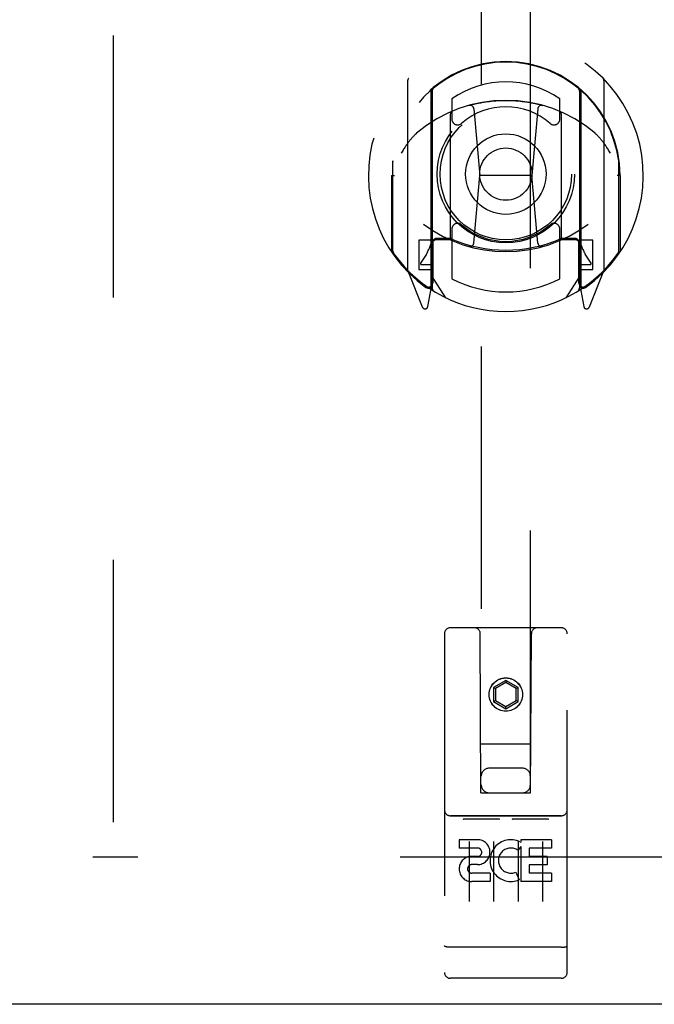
# Model space of a CAD drawing. Header units: inches. Extents: x 0 to 243, y 0 to 157.
# Tile 5 of 76: x 82.24 to 85.47, y 14.87 to 19.89. Entities that reach past the tile are written whole.
import ezdxf

# ---------------------------------------------------------------- set-up
doc = ezdxf.new("R2010")
doc.units = ezdxf.units.IN
doc.header["$LTSCALE"] = 13.357143
doc.header["$MEASUREMENT"] = 0
doc.linetypes.add('HIDDEN', pattern=[0.2, 0.1, -0.1])
doc.layers.get('0').update_dxf_attribs({"linetype": 'CONTINUOUS'})
doc.layers.add('02___PRT_ALL_AXES', color=7, linetype='CONTINUOUS')
doc.layers.add('DEFAULT_2', color=8, linetype='HIDDEN')

msp = doc.modelspace()

# ---------------------------------------------------------------- linework, layer by layer
at = {"color": 3, "linetype": 'Continuous'}
msp.add_line((118.7974, 14.8734), (81.9439, 14.8734), dxfattribs=at)
at = {"layer": '02___PRT_ALL_AXES', "color": 8, "linetype": 'HIDDEN'}
for p, q in [((84.9969, 15.8339), (84.4319, 15.8339)), ((84.5699, 15.7119), (84.4775, 15.7119)), ((84.4775, 15.7119), (84.4775, 15.6695)), ((84.7866, 15.7014), (84.7901, 15.6996)), ((84.9462, 15.7119), (84.7901, 15.7119)), ((84.7901, 15.7119), (84.7901, 15.6996)), ((84.9462, 15.7119), (84.9462, 15.6695)), ((84.5699, 15.6695), (84.4775, 15.6695)), ((84.7901, 15.6763), (84.7771, 15.6577)), ((84.7901, 15.6763), (84.7901, 15.4987)), ((84.9462, 15.6695), (84.8327, 15.6695)), ((84.8327, 15.6695), (84.8327, 15.626)), ((84.5739, 15.6259), (84.5276, 15.6259)), ((84.9249, 15.626), (84.8327, 15.626)), ((84.9249, 15.626), (84.9249, 15.5835)), ((84.5699, 15.585), (84.5414, 15.585)), ((84.7657, 15.5468), (84.7826, 15.5077)), ((84.9249, 15.5835), (84.8327, 15.5835)), ((84.8327, 15.5835), (84.8327, 15.5411)), ((84.6338, 15.5411), (84.5414, 15.5411)), ((84.6338, 15.4987), (84.5414, 15.4987)), ((84.6338, 15.5411), (84.6338, 15.4987)), ((84.9462, 15.4987), (84.7901, 15.4987)), ((84.9462, 15.5411), (84.8327, 15.5411)), ((84.9462, 15.5411), (84.9462, 15.4987)), ((84.9969, 15.0059), (84.4319, 15.0059))]:
    msp.add_line(p, q, dxfattribs=at)
msp.add_circle((84.7144, 16.4509), 0.085, dxfattribs=at)
for centre, radius, start, end in [((84.5699, 15.6484), 0.0635, 270, 90), ((84.7403, 15.6054), 0.1065, 64.2636, 293.4027), ((84.5699, 15.6475), 0.0219, 280.307, 90), ((84.7403, 15.6054), 0.0639, 54.8895, 293.4026), ((84.5413, 15.563), 0.0644, 102.2995, 270.0775), ((84.5414, 15.563), 0.0219, 89.9011, 270)]:
    msp.add_arc(centre, radius, start, end, dxfattribs=at)
at = {"layer": 'DEFAULT_2', "color": 8, "linetype": 'HIDDEN'}
for p, q in [((82.7144, 94.6084), (82.7144, 15.6384)), ((84.5894, 52.9526), (84.5894, 15.9509)), ((84.8394, 15.9509), (84.8394, 52.9526)), ((84.2144, 19.5786), (84.2144, 18.6112)), ((85.2144, 18.6112), (85.2144, 19.5786)), ((84.3319, 19.5248), (84.3319, 18.5086)), ((84.3394, 19.525), (84.3394, 18.5219)), ((85.0894, 19.525), (85.0894, 18.5219)), ((85.0969, 19.5248), (85.0969, 18.5086)), ((84.4394, 19.4853), (84.4394, 19.3825)), ((84.9894, 19.3825), (84.9894, 19.4853)), ((84.4319, 18.7768), (84.4319, 19.408)), ((84.5517, 19.4342), (84.5819, 19.0949)), ((84.877, 19.4342), (84.8469, 19.0949)), ((84.9969, 19.408), (84.9969, 18.7768)), ((84.1394, 19.1666), (84.1395, 19.1692)), ((84.1394, 18.709), (84.1394, 19.1666)), ((85.2894, 19.1666), (85.2892, 19.1692)), ((85.2894, 18.709), (85.2894, 19.1666)), ((84.1319, 19.0949), (84.1469, 19.0949)), ((84.1319, 19.0949), (84.1319, 18.7067)), ((84.5513, 18.7507), (84.5819, 19.0949)), ((84.8469, 19.0949), (84.5819, 19.0949)), ((84.8775, 18.7507), (84.8469, 19.0949)), ((85.2969, 19.0949), (85.2819, 19.0949)), ((85.2969, 19.0949), (85.2969, 18.7067)), ((84.4394, 18.8213), (84.4394, 18.5686)), ((84.9894, 18.5686), (84.9894, 18.8213)), ((84.3319, 18.7658), (84.2719, 18.7658)), ((84.2719, 18.7658), (84.2719, 18.6158)), ((84.4319, 18.7669), (84.3594, 18.7669)), ((84.4277, 18.7739), (84.3619, 18.7739)), ((85.0694, 18.7669), (84.9969, 18.7669)), ((85.0669, 18.7739), (85.001, 18.7739)), ((85.1569, 18.7658), (85.0969, 18.7658)), ((85.1569, 18.6158), (85.1569, 18.7658)), ((84.3419, 18.7539), (84.3419, 18.5466)), ((85.0869, 18.5466), (85.0869, 18.7539)), ((84.3096, 18.6944), (84.2801, 18.6485)), ((85.1486, 18.6485), (85.1191, 18.6944)), ((84.2719, 18.6158), (84.3319, 18.6158)), ((84.2844, 18.6408), (84.3394, 18.6408)), ((85.0894, 18.6408), (85.1444, 18.6408)), ((85.0969, 18.6158), (85.1569, 18.6158)), ((84.2187, 18.6006), (84.2889, 18.4251)), ((84.4094, 18.4718), (84.3394, 18.5808)), ((85.0894, 18.5808), (85.0194, 18.4718)), ((85.1398, 18.4251), (85.21, 18.6006)), ((84.3103, 18.5303), (84.3148, 18.5271)), ((84.3176, 18.428), (84.3319, 18.5086)), ((85.0969, 18.5086), (85.1111, 18.428)), ((85.1177, 18.5298), (85.1181, 18.5301)), ((85.1181, 18.5301), (85.1184, 18.5303)), ((85.1181, 18.5301), (85.1184, 18.5303)), ((84.4019, 16.7609), (84.4019, 15.0359)), ((84.9969, 16.7909), (84.4319, 16.7909)), ((84.5879, 15.9509), (84.5844, 16.7609)), ((84.8409, 15.9509), (84.8444, 16.7609)), ((85.0269, 15.0359), (85.0269, 16.7609)), ((84.7144, 16.5234), (84.6519, 16.4873)), ((84.7144, 16.5118), (84.6619, 16.4815)), ((84.7769, 16.4873), (84.7144, 16.5234)), ((84.7144, 16.5234), (84.7144, 16.5118)), ((84.7669, 16.4815), (84.7144, 16.5118)), ((84.6519, 16.4873), (84.6619, 16.4815)), ((84.6519, 16.4873), (84.6519, 16.4151)), ((84.6619, 16.4815), (84.6619, 16.4209)), ((84.7769, 16.4873), (84.7669, 16.4815)), ((84.7669, 16.4209), (84.7669, 16.4815)), ((84.7769, 16.4151), (84.7769, 16.4873)), ((84.6519, 16.4151), (84.6619, 16.4209)), ((84.6519, 16.4151), (84.7144, 16.379)), ((84.6619, 16.4209), (84.7144, 16.3906)), ((84.7144, 16.3906), (84.7669, 16.4209)), ((84.7144, 16.379), (84.7769, 16.4151)), ((84.7769, 16.4151), (84.7669, 16.4209)), ((84.7144, 16.379), (84.7144, 16.3906)), ((84.5868, 16.2009), (84.8419, 16.2009)), ((84.7994, 16.0759), (84.6294, 16.0759)), ((84.5879, 15.9509), (84.5894, 15.9509)), ((84.5894, 15.9509), (84.8394, 15.9509)), ((84.8394, 15.9509), (84.8409, 15.9509)), ((84.4319, 15.8339), (84.9969, 15.8339)), ((84.5032, 15.8179), (84.6753, 15.8179)), ((84.7532, 15.8179), (84.9253, 15.8179)), ((84.5269, 15.703), (84.5269, 15.397)), ((84.6519, 15.703), (84.6519, 15.397)), ((84.7769, 15.703), (84.7769, 15.397)), ((84.9019, 15.703), (84.9019, 15.397)), ((117.5684, 15.6234), (82.6104, 15.6234)), ((84.4192, 15.1646), (84.4185, 15.1647)), ((84.42, 15.1645), (84.4192, 15.1646)), ((84.4208, 15.1644), (84.42, 15.1645)), ((84.4216, 15.1643), (84.4208, 15.1644)), ((84.4223, 15.1643), (84.4216, 15.1643)), ((84.4232, 15.1642), (84.4223, 15.1643)), ((84.424, 15.1642), (84.4232, 15.1642)), ((84.4248, 15.1641), (84.424, 15.1642)), ((84.4256, 15.1641), (84.4248, 15.1641)), ((84.4264, 15.164), (84.4256, 15.1641)), ((84.4272, 15.164), (84.4264, 15.164)), ((84.4281, 15.164), (84.4272, 15.164)), ((84.4289, 15.1639), (84.4281, 15.164)), ((84.4298, 15.1639), (84.4289, 15.1639)), ((84.4306, 15.1639), (84.4298, 15.1639)), ((84.4314, 15.1639), (84.4306, 15.1639)), ((84.9969, 15.1639), (84.4314, 15.1639)), ((84.9969, 15.1639), (84.9977, 15.1639)), ((84.9977, 15.1639), (84.9985, 15.1639)), ((84.9998, 15.1639), (85.0006, 15.164)), ((85.0006, 15.164), (85.0015, 15.164)), ((85.0015, 15.164), (85.0023, 15.164)), ((85.0023, 15.164), (85.0031, 15.1641)), ((85.0031, 15.1641), (85.0039, 15.1641)), ((85.0039, 15.1641), (85.0048, 15.1642)), ((85.0048, 15.1642), (85.0056, 15.1642)), ((85.0056, 15.1642), (85.0064, 15.1643)), ((85.0064, 15.1643), (85.0072, 15.1643)), ((85.0072, 15.1643), (85.0079, 15.1644)), ((85.0079, 15.1644), (85.0087, 15.1645)), ((85.0087, 15.1645), (85.0095, 15.1646)), ((85.0095, 15.1646), (85.0102, 15.1647)), ((85.0102, 15.1647), (85.011, 15.1648)), ((84.6819, 15.0059), (84.4969, 15.0059)), ((84.9319, 15.0059), (84.7469, 15.0059))]:
    msp.add_line(p, q, dxfattribs=at)
for points in [[(84.5264, 19.4517), (84.5318, 19.4532), (84.5372, 19.4546), (84.5426, 19.456), (84.5481, 19.4574), (84.5535, 19.4587), (84.559, 19.4599), (84.5644, 19.4611), (84.5699, 19.4623), (84.5754, 19.4635), (84.5809, 19.4645), (84.5864, 19.4656), (84.5919, 19.4666), (84.5974, 19.4675), (84.6029, 19.4685), (84.6084, 19.4693), (84.614, 19.4702), (84.6195, 19.4709), (84.6251, 19.4717), (84.6306, 19.4724), (84.6362, 19.473), (84.6417, 19.4736), (84.6473, 19.4742), (84.6529, 19.4747), (84.6585, 19.4752), (84.664, 19.4756), (84.6696, 19.476), (84.6752, 19.4763), (84.6808, 19.4766), (84.6864, 19.4768), (84.692, 19.477), (84.6976, 19.4772), (84.7032, 19.4773), (84.7088, 19.4774), (84.7144, 19.4774), (84.72, 19.4774), (84.7255, 19.4773), (84.7311, 19.4772), (84.7367, 19.477), (84.7423, 19.4768), (84.7479, 19.4766), (84.7535, 19.4763), (84.7591, 19.476), (84.7647, 19.4756), (84.7703, 19.4752), (84.7758, 19.4747), (84.7814, 19.4742), (84.787, 19.4736), (84.7925, 19.473), (84.7981, 19.4724), (84.8037, 19.4717), (84.8092, 19.4709), (84.8147, 19.4702), (84.8203, 19.4693), (84.8258, 19.4685), (84.8313, 19.4675), (84.8368, 19.4666), (84.8424, 19.4656), (84.8479, 19.4645), (84.8533, 19.4635), (84.8588, 19.4623), (84.8643, 19.4611), (84.8698, 19.4599), (84.8752, 19.4587), (84.8807, 19.4574), (84.8861, 19.456), (84.8915, 19.4546), (84.8969, 19.4532), (84.9023, 19.4517)], [(84.26, 19.3099), (84.2585, 19.3086), (84.257, 19.3073), (84.2555, 19.3059), (84.2539, 19.3044), (84.2522, 19.3029), (84.2506, 19.3013), (84.2489, 19.2996), (84.2471, 19.2979), (84.2454, 19.2961), (84.2436, 19.2942), (84.2418, 19.2923), (84.2399, 19.2903), (84.238, 19.2881), (84.2361, 19.286), (84.2341, 19.2837), (84.2321, 19.2813), (84.23, 19.2789), (84.228, 19.2763), (84.2258, 19.2737), (84.2237, 19.2709), (84.2215, 19.2681), (84.2192, 19.2651), (84.2169, 19.262), (84.2146, 19.2588), (84.2122, 19.2555), (84.2097, 19.252), (84.2072, 19.2484), (84.2047, 19.2447), (84.2021, 19.2408), (84.1994, 19.2367), (84.1967, 19.2325), (84.1938, 19.2281), (84.191, 19.2234), (84.188, 19.2186), (84.185, 19.2136), (84.1819, 19.2083)], [(85.2469, 19.2083), (85.2437, 19.2135), (85.2407, 19.2186), (85.2378, 19.2234), (85.2349, 19.228), (85.2321, 19.2325), (85.2293, 19.2367), (85.2267, 19.2408), (85.2241, 19.2447), (85.2215, 19.2484), (85.219, 19.252), (85.2166, 19.2555), (85.2142, 19.2588), (85.2118, 19.262), (85.2095, 19.2651), (85.2073, 19.2681), (85.2051, 19.2709), (85.2029, 19.2737), (85.2008, 19.2763), (85.1987, 19.2789), (85.1966, 19.2813), (85.1946, 19.2837), (85.1926, 19.286), (85.1907, 19.2881), (85.1888, 19.2902), (85.187, 19.2923), (85.1851, 19.2942), (85.1833, 19.2961), (85.1816, 19.2979), (85.1798, 19.2996), (85.1782, 19.3013), (85.1765, 19.3029), (85.1749, 19.3044), (85.1733, 19.3059), (85.1717, 19.3073), (85.1702, 19.3086), (85.1687, 19.3099)], [(84.4969, 15.8167), (84.4969, 15.8167), (84.497, 15.8168), (84.4971, 15.8168), (84.4972, 15.8169), (84.4973, 15.8169), (84.4974, 15.8169), (84.4975, 15.817), (84.4976, 15.817), (84.4977, 15.8171), (84.4978, 15.8171), (84.4979, 15.8171), (84.498, 15.8172), (84.4981, 15.8172), (84.4983, 15.8173), (84.4984, 15.8173), (84.4985, 15.8173), (84.4986, 15.8174), (84.4987, 15.8174), (84.4989, 15.8174), (84.499, 15.8175), (84.4991, 15.8175), (84.4993, 15.8175), (84.4994, 15.8175), (84.4995, 15.8176), (84.4997, 15.8176), (84.4998, 15.8176), (84.5, 15.8176), (84.5001, 15.8177), (84.5003, 15.8177), (84.5004, 15.8177), (84.5006, 15.8177), (84.5008, 15.8178), (84.5009, 15.8178), (84.5011, 15.8178), (84.5013, 15.8178), (84.5015, 15.8178), (84.5016, 15.8178), (84.5018, 15.8178), (84.502, 15.8179), (84.5022, 15.8179), (84.5024, 15.8179), (84.5026, 15.8179), (84.5028, 15.8179), (84.503, 15.8179), (84.5032, 15.8179)], [(84.6753, 15.8179), (84.6755, 15.8179), (84.6757, 15.8179), (84.6759, 15.8179), (84.6761, 15.8179), (84.6763, 15.8179), (84.6765, 15.8179), (84.6767, 15.8179), (84.6769, 15.8178), (84.6771, 15.8178), (84.6772, 15.8178), (84.6774, 15.8178), (84.6776, 15.8178), (84.6778, 15.8178), (84.6779, 15.8178), (84.6781, 15.8177), (84.6783, 15.8177), (84.6784, 15.8177), (84.6786, 15.8177), (84.6787, 15.8176), (84.6789, 15.8176), (84.679, 15.8176), (84.6792, 15.8176), (84.6793, 15.8175), (84.6795, 15.8175), (84.6796, 15.8175), (84.6797, 15.8175), (84.6798, 15.8174), (84.68, 15.8174), (84.6801, 15.8174), (84.6802, 15.8173), (84.6803, 15.8173), (84.6805, 15.8173), (84.6806, 15.8172), (84.6807, 15.8172), (84.6808, 15.8171), (84.6809, 15.8171), (84.681, 15.8171), (84.6811, 15.817), (84.6812, 15.817), (84.6813, 15.8169), (84.6814, 15.8169), (84.6815, 15.8169), (84.6816, 15.8168), (84.6817, 15.8168), (84.6818, 15.8167), (84.6819, 15.8167)], [(84.7469, 15.8167), (84.7469, 15.8167), (84.747, 15.8168), (84.7471, 15.8168), (84.7472, 15.8169), (84.7473, 15.8169), (84.7474, 15.8169), (84.7475, 15.817), (84.7476, 15.817), (84.7477, 15.8171), (84.7478, 15.8171), (84.7479, 15.8171), (84.748, 15.8172), (84.7481, 15.8172), (84.7483, 15.8173), (84.7484, 15.8173), (84.7485, 15.8173), (84.7486, 15.8174), (84.7487, 15.8174), (84.7489, 15.8174), (84.749, 15.8175), (84.7491, 15.8175), (84.7493, 15.8175), (84.7494, 15.8175), (84.7495, 15.8176), (84.7497, 15.8176), (84.7498, 15.8176), (84.75, 15.8176), (84.7501, 15.8177), (84.7503, 15.8177), (84.7504, 15.8177), (84.7506, 15.8177), (84.7508, 15.8178), (84.7509, 15.8178), (84.7511, 15.8178), (84.7513, 15.8178), (84.7515, 15.8178), (84.7516, 15.8178), (84.7518, 15.8178), (84.752, 15.8179), (84.7522, 15.8179), (84.7524, 15.8179), (84.7526, 15.8179), (84.7528, 15.8179), (84.753, 15.8179), (84.7532, 15.8179)], [(84.9253, 15.8179), (84.9255, 15.8179), (84.9257, 15.8179), (84.9259, 15.8179), (84.9261, 15.8179), (84.9263, 15.8179), (84.9265, 15.8179), (84.9267, 15.8179), (84.9269, 15.8178), (84.9271, 15.8178), (84.9273, 15.8178), (84.9274, 15.8178), (84.9276, 15.8178), (84.9278, 15.8178), (84.9279, 15.8178), (84.9281, 15.8177), (84.9283, 15.8177), (84.9284, 15.8177), (84.9286, 15.8177), (84.9287, 15.8176), (84.9289, 15.8176), (84.929, 15.8176), (84.9292, 15.8176), (84.9293, 15.8175), (84.9295, 15.8175), (84.9296, 15.8175), (84.9297, 15.8175), (84.9299, 15.8174), (84.93, 15.8174), (84.9301, 15.8174), (84.9302, 15.8173), (84.9303, 15.8173), (84.9305, 15.8173), (84.9306, 15.8172), (84.9307, 15.8172), (84.9308, 15.8171), (84.9309, 15.8171), (84.931, 15.8171), (84.9311, 15.817), (84.9312, 15.817), (84.9313, 15.8169), (84.9314, 15.8169), (84.9315, 15.8169), (84.9316, 15.8168), (84.9317, 15.8168), (84.9318, 15.8167), (84.9319, 15.8167)], [(84.4185, 15.1647), (84.4177, 15.1648), (84.4173, 15.1648), (84.417, 15.1649), (84.4166, 15.1649), (84.4163, 15.165), (84.4159, 15.165), (84.4155, 15.1651), (84.4152, 15.1651), (84.4148, 15.1652), (84.4145, 15.1653), (84.4142, 15.1653), (84.4138, 15.1654), (84.4135, 15.1655), (84.4132, 15.1655), (84.4128, 15.1656), (84.4125, 15.1656), (84.4122, 15.1657), (84.4119, 15.1658), (84.4116, 15.1659), (84.4112, 15.1659), (84.4109, 15.166), (84.4106, 15.1661), (84.4104, 15.1661), (84.4101, 15.1662), (84.4098, 15.1663), (84.4095, 15.1664), (84.4092, 15.1665), (84.4089, 15.1665), (84.4087, 15.1666), (84.4084, 15.1667), (84.4081, 15.1668), (84.4079, 15.1669), (84.4076, 15.1669), (84.4074, 15.167), (84.4072, 15.1671), (84.4069, 15.1672), (84.4067, 15.1673), (84.4065, 15.1674), (84.4062, 15.1675), (84.406, 15.1676), (84.4058, 15.1676), (84.4056, 15.1677), (84.4054, 15.1678), (84.4052, 15.1679), (84.405, 15.168), (84.4048, 15.1681), (84.4046, 15.1682), (84.4045, 15.1683), (84.4043, 15.1684), (84.4041, 15.1685), (84.404, 15.1686), (84.4038, 15.1687), (84.4037, 15.1688), (84.4035, 15.1689), (84.4034, 15.169), (84.4033, 15.1691), (84.4031, 15.1692), (84.403, 15.1693), (84.4029, 15.1694), (84.4028, 15.1695), (84.4027, 15.1696), (84.4026, 15.1697), (84.4025, 15.1698), (84.4024, 15.1699), (84.4024, 15.17), (84.4023, 15.1701), (84.4022, 15.1702), (84.4022, 15.1703), (84.4021, 15.1704), (84.402, 15.1705), (84.402, 15.1706), (84.402, 15.1707), (84.4019, 15.1708), (84.4019, 15.1709), (84.4019, 15.171), (84.4019, 15.1711), (84.4019, 15.1712), (84.4019, 15.1713)], [(84.9985, 15.1639), (84.999, 15.1639), (84.9998, 15.1639)], [(85.011, 15.1648), (85.0114, 15.1648), (85.0117, 15.1649), (85.0121, 15.1649), (85.0125, 15.165), (85.0128, 15.165), (85.0132, 15.1651), (85.0135, 15.1651), (85.0139, 15.1652), (85.0142, 15.1653), (85.0146, 15.1653), (85.0149, 15.1654), (85.0152, 15.1655), (85.0156, 15.1655), (85.0159, 15.1656), (85.0162, 15.1656), (85.0165, 15.1657), (85.0168, 15.1658), (85.0172, 15.1659), (85.0175, 15.1659), (85.0178, 15.166), (85.0181, 15.1661), (85.0184, 15.1661), (85.0187, 15.1662), (85.0189, 15.1663), (85.0192, 15.1664), (85.0195, 15.1665), (85.0198, 15.1665), (85.02, 15.1666), (85.0203, 15.1667), (85.0206, 15.1668), (85.0208, 15.1669), (85.0211, 15.1669), (85.0213, 15.167), (85.0216, 15.1671), (85.0218, 15.1672), (85.022, 15.1673), (85.0223, 15.1674), (85.0225, 15.1675), (85.0227, 15.1676), (85.0229, 15.1676), (85.0231, 15.1677), (85.0233, 15.1678), (85.0235, 15.1679), (85.0237, 15.168), (85.0239, 15.1681), (85.0241, 15.1682), (85.0242, 15.1683), (85.0244, 15.1684), (85.0246, 15.1685), (85.0247, 15.1686), (85.0249, 15.1687), (85.025, 15.1688), (85.0252, 15.1689), (85.0253, 15.169), (85.0254, 15.1691), (85.0256, 15.1692), (85.0257, 15.1693), (85.0258, 15.1694), (85.0259, 15.1695), (85.026, 15.1696), (85.0261, 15.1697), (85.0262, 15.1698), (85.0263, 15.1699), (85.0264, 15.17), (85.0264, 15.1701), (85.0265, 15.1702), (85.0266, 15.1703), (85.0266, 15.1704), (85.0267, 15.1705), (85.0267, 15.1706), (85.0268, 15.1707), (85.0268, 15.1708), (85.0268, 15.1709), (85.0268, 15.171), (85.0268, 15.1711), (85.0269, 15.1712), (85.0269, 15.1713)]]:
    msp.add_lwpolyline(points, dxfattribs=at)
for centre, radius in [((84.7144, 19.1019), 0.35), ((84.7144, 19.1019), 0.335), ((84.7144, 19.1019), 0.205), ((84.7144, 19.1019), 0.133), ((84.7144, 16.4509), 0.0845)]:
    msp.add_circle(centre, radius, dxfattribs=at)
for centre, radius, start, end in [((84.7144, 19.0949), 0.7, 305.5126, 234.4874), ((84.7144, 19.0924), 0.5825, 0.2464, 179.7536), ((84.7144, 19.0919), 0.58, 7.6622, 172.3378), ((84.2294, 19.5786), 0.015, 135.0748, 180), ((84.7144, 19.0919), 0.48, 55.0461, 124.9539), ((85.1994, 19.5786), 0.015, 0, 44.9252), ((84.3469, 19.5248), 0.015, 130.3587, 180), ((84.3594, 19.525), 0.02, 129.3378, 179.9984), ((85.0694, 19.525), 0.02, 0, 50.6594), ((85.0819, 19.5248), 0.015, 0, 49.6413), ((84.7144, 18.7774), 0.7, 49.529, 130.471), ((84.4469, 19.408), 0.015, 112.9863, 180), ((84.7144, 19.1019), 0.3425, 48.8739, 131.1261), ((84.5318, 19.4324), 0.02, 5.0796, 105.5752), ((84.8969, 19.4324), 0.02, 74.4248, 174.9204), ((84.9819, 19.408), 0.015, 0, 67.0137), ((84.4694, 19.3825), 0.03, 180, 311.1261), ((84.9594, 19.3825), 0.03, 228.8739, 360), ((84.1594, 19.1666), 0.02, 172.3378, 180), ((85.2694, 19.1666), 0.02, 0, 7.6622), ((84.7144, 19.4074), 0.7, 233.2319, 306.7681), ((84.4694, 18.8213), 0.03, 48.8739, 180), ((84.7144, 19.1019), 0.3425, 228.8739, 311.1261), ((84.9594, 18.8213), 0.03, 0, 131.1261), ((84.1514, 18.7959), 0.188, 327.3208, 360), ((84.3594, 18.7469), 0.02, 90, 180), ((84.3619, 18.7539), 0.02, 90, 180), ((84.4277, 18.7539), 0.02, 66.536, 90), ((84.4469, 18.7768), 0.015, 180, 247.0137), ((84.7144, 19.4144), 0.7, 246.536, 293.464), ((84.9819, 18.7768), 0.015, 292.9863, 360), ((85.001, 18.7539), 0.02, 90, 113.464), ((85.0669, 18.7539), 0.02, 0, 90), ((85.0694, 18.7469), 0.02, 0, 90), ((85.2774, 18.7959), 0.188, 180, 212.6792), ((84.1594, 18.709), 0.02, 180, 215.2961), ((84.5313, 18.7525), 0.02, 254.3869, 354.9204), ((84.8974, 18.7525), 0.02, 185.0796, 285.6131), ((85.2694, 18.709), 0.02, 324.7039, 360), ((84.7144, 19.1019), 0.7, 215.2961, 324.7039), ((84.2294, 18.6112), 0.015, 180, 224.9252), ((84.2844, 18.6458), 0.005, 147.3208, 270), ((85.1444, 18.6458), 0.005, 270, 32.6792), ((85.1994, 18.6112), 0.015, 315.0748, 360), ((84.7144, 19.1019), 0.6, 242.7204, 297.2796), ((84.3194, 18.5414), 0.02, 234.4874, 360), ((84.3219, 18.5466), 0.02, 234.7457, 360), ((84.3594, 18.5219), 0.02, 180, 238.5295), ((85.0694, 18.5219), 0.02, 301.4688, 359.9992), ((85.1069, 18.5466), 0.02, 180, 305.2543), ((85.1094, 18.5414), 0.02, 180, 305.5126), ((84.3029, 18.4306), 0.015, 201.8041, 350), ((85.1258, 18.4306), 0.015, 190, 338.1959), ((84.4319, 16.7609), 0.03, 90, 180), ((84.5544, 16.7609), 0.03, 0, 90), ((84.8744, 16.7609), 0.03, 90, 180), ((84.9969, 16.7609), 0.03, 0, 90), ((84.6294, 16.0359), 0.04, 90, 180), ((84.7994, 16.0359), 0.04, 0, 90), ((84.6294, 15.9909), 0.04, 180, 270), ((84.7994, 15.9909), 0.04, 270, 360), ((84.4319, 15.8639), 0.03, 180, 270), ((84.9969, 15.8639), 0.03, 270, 360), ((84.4319, 15.0359), 0.03, 180, 270), ((84.9969, 15.0359), 0.03, 270, 360)]:
    msp.add_arc(centre, radius, start, end, dxfattribs=at)

doc.saveas('drawing.dxf')
